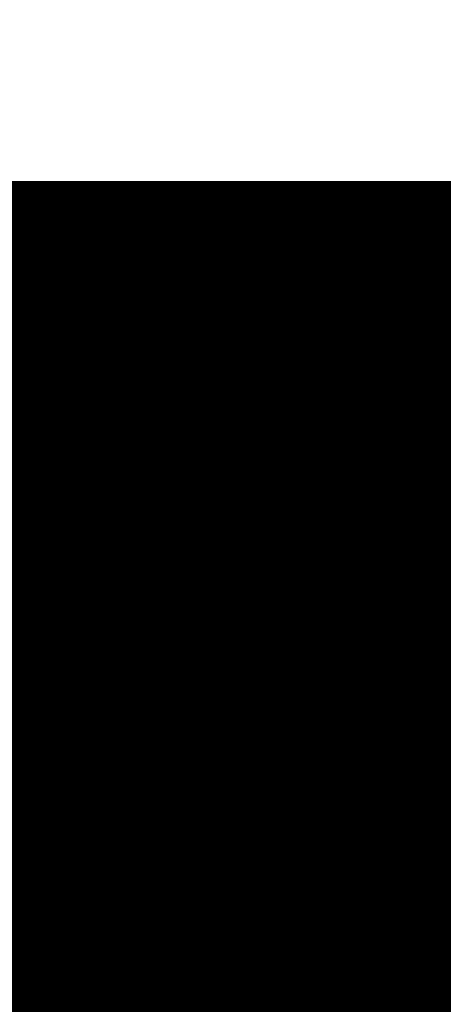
# Model space of a CAD drawing. Extents: x 0 to 65, y -0.2 to 30.2.
# Tile 21 of 237: x 33.9449 to 34.0422, y 14.0091 to 14.2357. Entities that reach past the tile are written whole.
import ezdxf

# ---------------------------------------------------------------- set-up
doc = ezdxf.new("R2010")
doc.units = 0
doc.layers.add('BOARD_GEOMETRY_SILKSCREEN_', color=1, linetype='CONTINUOUS')

msp = doc.modelspace()

# ---------------------------------------------------------------- linework, layer by layer
at = {"layer": 'BOARD_GEOMETRY_SILKSCREEN_', "const_width": 0.01905}
for points in [[(34.157158, 13.7922), (33.363916, 14.585442)], [(34.155888, 13.7922), (33.363916, 14.584426)], [(34.155126, 13.7922), (33.363916, 14.58341)], [(34.153856, 13.7922), (33.363916, 14.58214)], [(34.15284, 13.7922), (33.363916, 14.581378)], [(34.151824, 13.7922), (33.363916, 14.580108)], [(34.150808, 13.7922), (33.363916, 14.579092)], [(34.149792, 13.7922), (33.363916, 14.578076)], [(34.148522, 13.7922), (33.363916, 14.57706)], [(34.147506, 13.7922), (33.363916, 14.576044)], [(34.14649, 13.7922), (33.363916, 14.574774)], [(34.145474, 13.7922), (33.363916, 14.573758)], [(34.144458, 13.7922), (33.363916, 14.572742)], [(34.143442, 13.7922), (33.363916, 14.571726)], [(34.713164, 14.188948), (33.760664, 14.188948)], [(34.158174, 13.7922), (33.761172, 14.188948)], [(34.15919, 13.7922), (33.762442, 14.188948)], [(34.16046, 13.7922), (33.763458, 14.188948)], [(34.161222, 13.7922), (33.764474, 14.188948)], [(34.162492, 13.7922), (33.765744, 14.188948)], [(34.163508, 13.7922), (33.766506, 14.188948)], [(34.164524, 13.7922), (33.767776, 14.188948)], [(34.165794, 13.7922), (33.768792, 14.188948)], [(34.166556, 13.7922), (33.769808, 14.188948)], [(34.167826, 13.7922), (33.770824, 14.188948)], [(34.168842, 13.7922), (33.77184, 14.188948)], [(34.169858, 13.7922), (33.772856, 14.188948)], [(34.170874, 13.7922), (33.774126, 14.188948)], [(34.17189, 13.7922), (33.775142, 14.188948)], [(34.17316, 13.7922), (33.776158, 14.188948)], [(34.174176, 13.7922), (33.777174, 14.188948)], [(34.175192, 13.7922), (33.77819, 14.188948)], [(34.176208, 13.7922), (33.77946, 14.188948)], [(34.177224, 13.7922), (33.780222, 14.188948)], [(34.17824, 13.7922), (33.781492, 14.188948)], [(34.17951, 13.7922), (33.782508, 14.188948)], [(34.180526, 13.7922), (33.783524, 14.188948)], [(34.181542, 13.7922), (33.784794, 14.188948)], [(34.182558, 13.7922), (33.785556, 14.188948)], [(34.183574, 13.7922), (33.786826, 14.188948)], [(34.184844, 13.7922), (33.787842, 14.188948)], [(34.185606, 13.7922), (33.788858, 14.188948)], [(34.186876, 13.7922), (33.790128, 14.188948)], [(34.187892, 13.7922), (33.79089, 14.188948)], [(34.188908, 13.7922), (33.79216, 14.188948)], [(34.190178, 13.7922), (33.793176, 14.188948)], [(34.19094, 13.7922), (33.794192, 14.188948)], [(34.19221, 13.7922), (33.795208, 14.188948)], [(34.193226, 13.7922), (33.796224, 14.188948)], [(34.194242, 13.7922), (33.797494, 14.188948)], [(34.195258, 13.7922), (33.79851, 14.188948)], [(34.196274, 13.7922), (33.799526, 14.188948)], [(34.197544, 13.7922), (33.800542, 14.188948)], [(34.19856, 13.7922), (33.801558, 14.188948)], [(34.199576, 13.7922), (33.802574, 14.188948)], [(34.200592, 13.7922), (33.803844, 14.188948)], [(34.201608, 13.7922), (33.80486, 14.188948)], [(34.202624, 13.7922), (33.805876, 14.188948)], [(34.203894, 13.7922), (33.806892, 14.188948)], [(34.20491, 13.7922), (33.807908, 14.188948)], [(34.205926, 13.7922), (33.809178, 14.188948)], [(34.206942, 13.7922), (33.80994, 14.188948)], [(34.207958, 13.7922), (33.81121, 14.188948)], [(34.209228, 13.7922), (33.812226, 14.188948)], [(34.20999, 13.7922), (33.813242, 14.188948)], [(34.21126, 13.7922), (33.814512, 14.188948)], [(34.212276, 13.7922), (33.815274, 14.188948)], [(34.213292, 13.7922), (33.816544, 14.188948)], [(34.214562, 13.7922), (33.81756, 14.188948)], [(34.215324, 13.7922), (33.818576, 14.188948)], [(34.216594, 13.7922), (33.819592, 14.188948)], [(34.21761, 13.7922), (33.820608, 14.188948)], [(34.218626, 13.7922), (33.821878, 14.188948)], [(34.219896, 13.7922), (33.822894, 14.188948)], [(34.220658, 13.7922), (33.82391, 14.188948)], [(34.221928, 13.7922), (33.824926, 14.188948)], [(34.222944, 13.7922), (33.825942, 14.188948)], [(34.22396, 13.7922), (33.826958, 14.188948)], [(34.224976, 13.7922), (33.828228, 14.188948)], [(34.225992, 13.7922), (33.829244, 14.188948)], [(34.227008, 13.7922), (33.83026, 14.188948)], [(34.228278, 13.7922), (33.831276, 14.188948)], [(34.229294, 13.7922), (33.832292, 14.188948)], [(34.23031, 13.7922), (33.833562, 14.188948)], [(34.231326, 13.7922), (33.834324, 14.188948)], [(34.232342, 13.7922), (33.835594, 14.188948)], [(34.233612, 13.7922), (33.83661, 14.188948)], [(34.234374, 13.7922), (33.837626, 14.188948)], [(34.235644, 13.7922), (33.838896, 14.188948)], [(34.23666, 13.7922), (33.839658, 14.188948)], [(34.237676, 13.7922), (33.840928, 14.188948)], [(34.238946, 13.7922), (33.841944, 14.188948)], [(34.239708, 13.7922), (33.84296, 14.188948)], [(34.240978, 13.7922), (33.84423, 14.188948)], [(34.241994, 13.7922), (33.844992, 14.188948)], [(34.24301, 13.7922), (33.846262, 14.188948)], [(34.24428, 13.7922), (33.847278, 14.188948)], [(34.245042, 13.7922), (33.848294, 14.188948)], [(34.246312, 13.7922), (33.84931, 14.188948)], [(34.247328, 13.7922), (33.850326, 14.188948)], [(34.248344, 13.7922), (33.851596, 14.188948)], [(34.24936, 13.7922), (33.852612, 14.188948)], [(34.250376, 13.7922), (33.853628, 14.188948)], [(34.251646, 13.7922), (33.854644, 14.188948)], [(34.252662, 13.7922), (33.85566, 14.188948)], [(34.253678, 13.7922), (33.856676, 14.188948)], [(34.254694, 13.7922), (33.857946, 14.188948)], [(34.25571, 13.7922), (33.858708, 14.188948)], [(34.256726, 13.7922), (33.859978, 14.188948)], [(34.257996, 13.7922), (33.860994, 14.188948)], [(34.259012, 13.7922), (33.86201, 14.188948)], [(34.260028, 13.7922), (33.86328, 14.188948)], [(34.261044, 13.7922), (33.864042, 14.188948)], [(34.26206, 13.7922), (33.865312, 14.188948)], [(34.26333, 13.7922), (33.866328, 14.188948)], [(34.264092, 13.7922), (33.867344, 14.188948)], [(34.265362, 13.7922), (33.868614, 14.188948)], [(34.266378, 13.7922), (33.869376, 14.188948)], [(34.267394, 13.7922), (33.870646, 14.188948)], [(34.268664, 13.7922), (33.871662, 14.188948)], [(34.269426, 13.7922), (33.872678, 14.188948)], [(34.270696, 13.7922), (33.873694, 14.188948)], [(34.271712, 13.7922), (33.87471, 14.188948)], [(34.272728, 13.7922), (33.87598, 14.188948)], [(34.273744, 13.7922), (33.876996, 14.188948)], [(34.27476, 13.7922), (33.878012, 14.188948)], [(34.27603, 13.7922), (33.879028, 14.188948)], [(34.277046, 13.7922), (33.880044, 14.188948)], [(34.278062, 13.7922), (33.88106, 14.188948)], [(34.279078, 13.7922), (33.88233, 14.188948)], [(34.280094, 13.7922), (33.883346, 14.188948)], [(34.28111, 13.7922), (33.884362, 14.188948)], [(34.28238, 13.7922), (33.885378, 14.188948)], [(34.283396, 13.7922), (33.886394, 14.188948)], [(34.284412, 13.7922), (33.887664, 14.188948)], [(34.285428, 13.7922), (33.888426, 14.188948)], [(34.286444, 13.7922), (33.889696, 14.188948)], [(34.287714, 13.7922), (33.890712, 14.188948)], [(34.288476, 13.7922), (33.891728, 14.188948)], [(34.289746, 13.7922), (33.892998, 14.188948)], [(34.290762, 13.7922), (33.89376, 14.188948)], [(34.291778, 13.7922), (33.89503, 14.188948)], [(34.293048, 13.7922), (33.896046, 14.188948)], [(34.29381, 13.7922), (33.897062, 14.188948)], [(34.29508, 13.7922), (33.898078, 14.188948)], [(34.296096, 13.7922), (33.899094, 14.188948)], [(34.297112, 13.7922), (33.900364, 14.188948)], [(34.298382, 13.7922), (33.90138, 14.188948)], [(34.299144, 13.7922), (33.902396, 14.188948)], [(34.300414, 13.7922), (33.903412, 14.188948)], [(34.30143, 13.7922), (33.904428, 14.188948)], [(34.302446, 13.7922), (33.905444, 14.188948)], [(34.303462, 13.7922), (33.906714, 14.188948)], [(34.304478, 13.7922), (33.90773, 14.188948)], [(34.305494, 13.7922), (33.908746, 14.188948)], [(34.306764, 13.7922), (33.909762, 14.188948)], [(34.30778, 13.7922), (33.910778, 14.188948)], [(34.308796, 13.7922), (33.912048, 14.188948)], [(34.309812, 13.7922), (33.91281, 14.188948)], [(34.310828, 13.7922), (33.91408, 14.188948)], [(34.312098, 13.7922), (33.915096, 14.188948)], [(34.31286, 13.7922), (33.916112, 14.188948)], [(34.31413, 13.7922), (33.917382, 14.188948)], [(34.315146, 13.7922), (33.918144, 14.188948)], [(34.316162, 13.7922), (33.919414, 14.188948)], [(34.317432, 13.7922), (33.92043, 14.188948)], [(34.318194, 13.7922), (33.921446, 14.188948)], [(34.319464, 13.7922), (33.922716, 14.188948)], [(34.32048, 13.7922), (33.923478, 14.188948)], [(34.321496, 13.7922), (33.924748, 14.188948)], [(34.322766, 13.7922), (33.925764, 14.188948)], [(34.323528, 13.7922), (33.92678, 14.188948)], [(34.324798, 13.7922), (33.927796, 14.188948)], [(34.325814, 13.7922), (33.928812, 14.188948)], [(34.32683, 13.7922), (33.930082, 14.188948)], [(34.327846, 13.7922), (33.931098, 14.188948)], [(34.328862, 13.7922), (33.932114, 14.188948)], [(34.330132, 13.7922), (33.93313, 14.188948)], [(34.331148, 13.7922), (33.934146, 14.188948)], [(34.332164, 13.7922), (33.935162, 14.188948)], [(34.33318, 13.7922), (33.936432, 14.188948)], [(34.334196, 13.7922), (33.937448, 14.188948)], [(34.335212, 13.7922), (33.938464, 14.188948)], [(34.336482, 13.7922), (33.93948, 14.188948)], [(34.337498, 13.7922), (33.940496, 14.188948)], [(34.338514, 13.7922), (33.941766, 14.188948)], [(34.33953, 13.7922), (33.942528, 14.188948)], [(34.340546, 13.7922), (33.943798, 14.188948)], [(34.341816, 13.7922), (33.944814, 14.188948)], [(34.342578, 13.7922), (33.94583, 14.188948)], [(34.343848, 13.7922), (33.9471, 14.188948)], [(34.344864, 13.7922), (33.947862, 14.188948)], [(34.34588, 13.7922), (33.949132, 14.188948)], [(34.34715, 13.7922), (33.950148, 14.188948)], [(34.347912, 13.7922), (33.951164, 14.188948)], [(34.349182, 13.7922), (33.95218, 14.188948)], [(34.350198, 13.7922), (33.953196, 14.188948)], [(34.351214, 13.7922), (33.954466, 14.188948)], [(34.35223, 13.7922), (33.955482, 14.188948)], [(34.353246, 13.7922), (33.956498, 14.188948)], [(34.354516, 13.7922), (33.957514, 14.188948)], [(34.355532, 13.7922), (33.95853, 14.188948)], [(34.356548, 13.7922), (33.959546, 14.188948)], [(34.357564, 13.7922), (33.960816, 14.188948)], [(34.35858, 13.7922), (33.961832, 14.188948)], [(34.359596, 13.7922), (33.962848, 14.188948)], [(34.360866, 13.7922), (33.963864, 14.188948)], [(34.361882, 13.7922), (33.96488, 14.188948)], [(34.362898, 13.7922), (33.96615, 14.188948)], [(34.363914, 13.7922), (33.966912, 14.188948)], [(34.36493, 13.7922), (33.968182, 14.188948)], [(34.3662, 13.7922), (33.969198, 14.188948)], [(34.366962, 13.7922), (33.970214, 14.188948)], [(34.368232, 13.7922), (33.971484, 14.188948)], [(34.369248, 13.7922), (33.972246, 14.188948)], [(34.370264, 13.7922), (33.973516, 14.188948)], [(34.371534, 13.7922), (33.974532, 14.188948)], [(34.372296, 13.7922), (33.975548, 14.188948)], [(34.373566, 13.7922), (33.976818, 14.188948)], [(34.374582, 13.7922), (33.97758, 14.188948)], [(34.375598, 13.7922), (33.97885, 14.188948)], [(34.376868, 13.7922), (33.979866, 14.188948)], [(34.37763, 13.7922), (33.980882, 14.188948)], [(34.3789, 13.7922), (33.981898, 14.188948)], [(34.379916, 13.7922), (33.982914, 14.188948)], [(34.380932, 13.7922), (33.98393, 14.188948)], [(34.381948, 13.7922), (33.9852, 14.188948)], [(34.382964, 13.7922), (33.986216, 14.188948)], [(34.384234, 13.7922), (33.987232, 14.188948)], [(34.38525, 13.7922), (33.988248, 14.188948)], [(34.386266, 13.7922), (33.989264, 14.188948)], [(34.387282, 13.7922), (33.990534, 14.188948)], [(34.388298, 13.7922), (33.991296, 14.188948)], [(34.389314, 13.7922), (33.992566, 14.188948)], [(34.390584, 13.7922), (33.993582, 14.188948)], [(34.391346, 13.7922), (33.994598, 14.188948)], [(34.392616, 13.7922), (33.995868, 14.188948)], [(34.393632, 13.7922), (33.99663, 14.188948)], [(34.394648, 13.7922), (33.9979, 14.188948)], [(34.395918, 13.7922), (33.998916, 14.188948)], [(34.39668, 13.7922), (33.999932, 14.188948)], [(34.39795, 13.7922), (34.001202, 14.188948)], [(34.398966, 13.7922), (34.001964, 14.188948)], [(34.399982, 13.7922), (34.003234, 14.188948)], [(34.401252, 13.7922), (34.00425, 14.188948)], [(34.402014, 13.7922), (34.005266, 14.188948)], [(34.403284, 13.7922), (34.006282, 14.188948)], [(34.4043, 13.7922), (34.007298, 14.188948)], [(34.405316, 13.7922), (34.008568, 14.188948)], [(34.406332, 13.7922), (34.009584, 14.188948)], [(34.407348, 13.7922), (34.0106, 14.188948)], [(34.408618, 13.7922), (34.011616, 14.188948)], [(34.409634, 13.7922), (34.012632, 14.188948)], [(34.41065, 13.7922), (34.013648, 14.188948)], [(34.411666, 13.7922), (34.014918, 14.188948)], [(34.412682, 13.7922), (34.015934, 14.188948)], [(34.413698, 13.7922), (34.01695, 14.188948)], [(34.414968, 13.7922), (34.017966, 14.188948)], [(34.415984, 13.7922), (34.018982, 14.188948)], [(34.417, 13.7922), (34.020252, 14.188948)], [(34.418016, 13.7922), (34.021014, 14.188948)], [(34.419032, 13.7922), (34.022284, 14.188948)], [(34.420302, 13.7922), (34.0233, 14.188948)], [(34.421064, 13.7922), (34.024316, 14.188948)], [(34.422334, 13.7922), (34.025586, 14.188948)], [(34.42335, 13.7922), (34.026348, 14.188948)], [(34.424366, 13.7922), (34.027618, 14.188948)], [(34.425636, 13.7922), (34.028634, 14.188948)], [(34.426398, 13.7922), (34.02965, 14.188948)], [(34.427668, 13.7922), (34.030666, 14.188948)], [(34.428684, 13.7922), (34.031682, 14.188948)], [(34.4297, 13.7922), (34.032952, 14.188948)], [(34.430716, 13.7922), (34.033968, 14.188948)], [(34.431732, 13.7922), (34.034984, 14.188948)], [(34.433002, 13.7922), (34.036, 14.188948)], [(34.434018, 13.7922), (34.037016, 14.188948)], [(34.435034, 13.7922), (34.038032, 14.188948)], [(34.43605, 13.7922), (34.039302, 14.188948)], [(34.437066, 13.7922), (34.040318, 14.188948)], [(34.438082, 13.7922), (34.041334, 14.188948)], [(34.439352, 13.7922), (34.04235, 14.188948)], [(34.440368, 13.7922), (34.043366, 14.188948)], [(34.441384, 13.7922), (34.044636, 14.188948)], [(34.4424, 13.7922), (34.045398, 14.188948)], [(34.443416, 13.7922), (34.046668, 14.188948)], [(34.444686, 13.7922), (34.047684, 14.188948)], [(34.445448, 13.7922), (34.0487, 14.188948)], [(34.446718, 13.7922), (34.04997, 14.188948)], [(34.447734, 13.7922), (34.050732, 14.188948)]]:
    msp.add_lwpolyline(points, dxfattribs=at)
at = {"layer": 'BOARD_GEOMETRY_SILKSCREEN_', "const_width": 0.009652}
for points in [[(33.931606, 14.188948, -1), (33.941258, 14.188948)], [(33.932622, 14.188948, -1), (33.942274, 14.188948)], [(33.933638, 14.188948, -1), (33.94329, 14.188948)], [(33.934654, 14.188948, -1), (33.944306, 14.188948)], [(33.93567, 14.188948, -1), (33.945322, 14.188948)], [(33.93694, 14.188948, -1), (33.946592, 14.188948)], [(33.937702, 14.188948, -1), (33.947354, 14.188948)], [(33.938972, 14.188948, -1), (33.948624, 14.188948)], [(33.939988, 14.188948, -1), (33.94964, 14.188948)], [(33.941004, 14.188948, -1), (33.950656, 14.188948)], [(33.942274, 14.188948, -1), (33.951926, 14.188948)], [(33.943036, 14.188948, -1), (33.952688, 14.188948)], [(33.944306, 14.188948, -1), (33.953958, 14.188948)], [(33.945322, 14.188948, -1), (33.954974, 14.188948)], [(33.946338, 14.188948, -1), (33.95599, 14.188948)], [(33.947354, 14.188948, -1), (33.957006, 14.188948)], [(33.94837, 14.188948, -1), (33.958022, 14.188948)], [(33.94964, 14.188948, -1), (33.959292, 14.188948)], [(33.950656, 14.188948, -1), (33.960308, 14.188948)], [(33.951672, 14.188948, -1), (33.961324, 14.188948)], [(33.952688, 14.188948, -1), (33.96234, 14.188948)], [(33.953704, 14.188948, -1), (33.963356, 14.188948)], [(33.95472, 14.188948, -1), (33.964372, 14.188948)], [(33.95599, 14.188948, -1), (33.965642, 14.188948)], [(33.957006, 14.188948, -1), (33.966658, 14.188948)], [(33.958022, 14.188948, -1), (33.967674, 14.188948)], [(33.959038, 14.188948, -1), (33.96869, 14.188948)], [(33.960054, 14.188948, -1), (33.969706, 14.188948)], [(33.961324, 14.188948, -1), (33.970976, 14.188948)], [(33.962086, 14.188948, -1), (33.971738, 14.188948)], [(33.963356, 14.188948, -1), (33.973008, 14.188948)], [(33.964372, 14.188948, -1), (33.974024, 14.188948)], [(33.965388, 14.188948, -1), (33.97504, 14.188948)], [(33.966658, 14.188948, -1), (33.97631, 14.188948)], [(33.96742, 14.188948, -1), (33.977072, 14.188948)], [(33.96869, 14.188948, -1), (33.978342, 14.188948)], [(33.969706, 14.188948, -1), (33.979358, 14.188948)], [(33.970722, 14.188948, -1), (33.980374, 14.188948)], [(33.971992, 14.188948, -1), (33.981644, 14.188948)], [(33.972754, 14.188948, -1), (33.982406, 14.188948)], [(33.974024, 14.188948, -1), (33.983676, 14.188948)], [(33.97504, 14.188948, -1), (33.984692, 14.188948)], [(33.976056, 14.188948, -1), (33.985708, 14.188948)], [(33.977072, 14.188948, -1), (33.986724, 14.188948)], [(33.978088, 14.188948, -1), (33.98774, 14.188948)], [(33.979104, 14.188948, -1), (33.988756, 14.188948)], [(33.980374, 14.188948, -1), (33.990026, 14.188948)], [(33.98139, 14.188948, -1), (33.991042, 14.188948)], [(33.982406, 14.188948, -1), (33.992058, 14.188948)], [(33.983422, 14.188948, -1), (33.993074, 14.188948)], [(33.984438, 14.188948, -1), (33.99409, 14.188948)], [(33.985708, 14.188948, -1), (33.99536, 14.188948)], [(33.98647, 14.188948, -1), (33.996122, 14.188948)], [(33.98774, 14.188948, -1), (33.997392, 14.188948)], [(33.988756, 14.188948, -1), (33.998408, 14.188948)], [(33.989772, 14.188948, -1), (33.999424, 14.188948)], [(33.991042, 14.188948, -1), (34.000694, 14.188948)], [(33.991804, 14.188948, -1), (34.001456, 14.188948)], [(33.993074, 14.188948, -1), (34.002726, 14.188948)], [(33.99409, 14.188948, -1), (34.003742, 14.188948)], [(33.995106, 14.188948, -1), (34.004758, 14.188948)], [(33.996376, 14.188948, -1), (34.006028, 14.188948)], [(33.997138, 14.188948, -1), (34.00679, 14.188948)], [(33.998408, 14.188948, -1), (34.00806, 14.188948)], [(33.999424, 14.188948, -1), (34.009076, 14.188948)], [(34.00044, 14.188948, -1), (34.010092, 14.188948)], [(34.001456, 14.188948, -1), (34.011108, 14.188948)], [(34.002472, 14.188948, -1), (34.012124, 14.188948)], [(34.003742, 14.188948, -1), (34.013394, 14.188948)], [(34.004758, 14.188948, -1), (34.01441, 14.188948)], [(34.005774, 14.188948, -1), (34.015426, 14.188948)], [(34.00679, 14.188948, -1), (34.016442, 14.188948)], [(34.007806, 14.188948, -1), (34.017458, 14.188948)], [(34.008822, 14.188948, -1), (34.018474, 14.188948)], [(34.010092, 14.188948, -1), (34.019744, 14.188948)], [(34.011108, 14.188948, -1), (34.02076, 14.188948)], [(34.012124, 14.188948, -1), (34.021776, 14.188948)], [(34.01314, 14.188948, -1), (34.022792, 14.188948)], [(34.014156, 14.188948, -1), (34.023808, 14.188948)], [(34.015426, 14.188948, -1), (34.025078, 14.188948)], [(34.016188, 14.188948, -1), (34.02584, 14.188948)], [(34.017458, 14.188948, -1), (34.02711, 14.188948)], [(34.018474, 14.188948, -1), (34.028126, 14.188948)], [(34.01949, 14.188948, -1), (34.029142, 14.188948)], [(34.02076, 14.188948, -1), (34.030412, 14.188948)], [(34.021522, 14.188948, -1), (34.031174, 14.188948)], [(34.022792, 14.188948, -1), (34.032444, 14.188948)], [(34.023808, 14.188948, -1), (34.03346, 14.188948)], [(34.024824, 14.188948, -1), (34.034476, 14.188948)], [(34.02584, 14.188948, -1), (34.035492, 14.188948)], [(34.026856, 14.188948, -1), (34.036508, 14.188948)], [(34.028126, 14.188948, -1), (34.037778, 14.188948)], [(34.029142, 14.188948, -1), (34.038794, 14.188948)], [(34.030158, 14.188948, -1), (34.03981, 14.188948)], [(34.031174, 14.188948, -1), (34.040826, 14.188948)], [(34.03219, 14.188948, -1), (34.041842, 14.188948)], [(34.033206, 14.188948, -1), (34.042858, 14.188948)], [(34.034476, 14.188948, -1), (34.044128, 14.188948)], [(34.035492, 14.188948, -1), (34.045144, 14.188948)], [(34.036508, 14.188948, -1), (34.04616, 14.188948)], [(34.037524, 14.188948, -1), (34.047176, 14.188948)], [(34.03854, 14.188948, -1), (34.048192, 14.188948)], [(34.03981, 14.188948, -1), (34.049462, 14.188948)], [(34.040572, 14.188948, -1), (34.050224, 14.188948)], [(34.041842, 14.188948, -1), (34.051494, 14.188948)], [(34.042858, 14.188948, -1), (34.05251, 14.188948)], [(34.043874, 14.188948, -1), (34.053526, 14.188948)], [(34.045144, 14.188948, -1), (34.054796, 14.188948)], [(34.045906, 14.188948, -1), (34.055558, 14.188948)], [(33.941258, 14.188948, -1), (33.931606, 14.188948)], [(33.942274, 14.188948, -1), (33.932622, 14.188948)], [(33.94329, 14.188948, -1), (33.933638, 14.188948)], [(33.944306, 14.188948, -1), (33.934654, 14.188948)], [(33.945322, 14.188948, -1), (33.93567, 14.188948)], [(33.946592, 14.188948, -1), (33.93694, 14.188948)], [(33.947354, 14.188948, -1), (33.937702, 14.188948)], [(33.948624, 14.188948, -1), (33.938972, 14.188948)], [(33.94964, 14.188948, -1), (33.939988, 14.188948)], [(33.950656, 14.188948, -1), (33.941004, 14.188948)], [(33.951926, 14.188948, -1), (33.942274, 14.188948)], [(33.952688, 14.188948, -1), (33.943036, 14.188948)], [(33.953958, 14.188948, -1), (33.944306, 14.188948)], [(33.954974, 14.188948, -1), (33.945322, 14.188948)], [(33.95599, 14.188948, -1), (33.946338, 14.188948)], [(33.957006, 14.188948, -1), (33.947354, 14.188948)], [(33.958022, 14.188948, -1), (33.94837, 14.188948)], [(33.959292, 14.188948, -1), (33.94964, 14.188948)], [(33.960308, 14.188948, -1), (33.950656, 14.188948)], [(33.961324, 14.188948, -1), (33.951672, 14.188948)], [(33.96234, 14.188948, -1), (33.952688, 14.188948)], [(33.963356, 14.188948, -1), (33.953704, 14.188948)], [(33.964372, 14.188948, -1), (33.95472, 14.188948)], [(33.965642, 14.188948, -1), (33.95599, 14.188948)], [(33.966658, 14.188948, -1), (33.957006, 14.188948)], [(33.967674, 14.188948, -1), (33.958022, 14.188948)], [(33.96869, 14.188948, -1), (33.959038, 14.188948)], [(33.969706, 14.188948, -1), (33.960054, 14.188948)], [(33.970976, 14.188948, -1), (33.961324, 14.188948)], [(33.971738, 14.188948, -1), (33.962086, 14.188948)], [(33.973008, 14.188948, -1), (33.963356, 14.188948)], [(33.974024, 14.188948, -1), (33.964372, 14.188948)], [(33.97504, 14.188948, -1), (33.965388, 14.188948)], [(33.97631, 14.188948, -1), (33.966658, 14.188948)], [(33.977072, 14.188948, -1), (33.96742, 14.188948)], [(33.978342, 14.188948, -1), (33.96869, 14.188948)], [(33.979358, 14.188948, -1), (33.969706, 14.188948)], [(33.980374, 14.188948, -1), (33.970722, 14.188948)], [(33.981644, 14.188948, -1), (33.971992, 14.188948)], [(33.982406, 14.188948, -1), (33.972754, 14.188948)], [(33.983676, 14.188948, -1), (33.974024, 14.188948)], [(33.984692, 14.188948, -1), (33.97504, 14.188948)], [(33.985708, 14.188948, -1), (33.976056, 14.188948)], [(33.986724, 14.188948, -1), (33.977072, 14.188948)], [(33.98774, 14.188948, -1), (33.978088, 14.188948)], [(33.988756, 14.188948, -1), (33.979104, 14.188948)], [(33.990026, 14.188948, -1), (33.980374, 14.188948)], [(33.991042, 14.188948, -1), (33.98139, 14.188948)], [(33.992058, 14.188948, -1), (33.982406, 14.188948)], [(33.993074, 14.188948, -1), (33.983422, 14.188948)], [(33.99409, 14.188948, -1), (33.984438, 14.188948)], [(33.99536, 14.188948, -1), (33.985708, 14.188948)], [(33.996122, 14.188948, -1), (33.98647, 14.188948)], [(33.997392, 14.188948, -1), (33.98774, 14.188948)], [(33.998408, 14.188948, -1), (33.988756, 14.188948)], [(33.999424, 14.188948, -1), (33.989772, 14.188948)], [(34.000694, 14.188948, -1), (33.991042, 14.188948)], [(34.001456, 14.188948, -1), (33.991804, 14.188948)], [(34.002726, 14.188948, -1), (33.993074, 14.188948)], [(34.003742, 14.188948, -1), (33.99409, 14.188948)], [(34.004758, 14.188948, -1), (33.995106, 14.188948)], [(34.006028, 14.188948, -1), (33.996376, 14.188948)], [(34.00679, 14.188948, -1), (33.997138, 14.188948)], [(34.00806, 14.188948, -1), (33.998408, 14.188948)], [(34.009076, 14.188948, -1), (33.999424, 14.188948)], [(34.010092, 14.188948, -1), (34.00044, 14.188948)], [(34.011108, 14.188948, -1), (34.001456, 14.188948)], [(34.012124, 14.188948, -1), (34.002472, 14.188948)], [(34.013394, 14.188948, -1), (34.003742, 14.188948)], [(34.01441, 14.188948, -1), (34.004758, 14.188948)], [(34.015426, 14.188948, -1), (34.005774, 14.188948)], [(34.016442, 14.188948, -1), (34.00679, 14.188948)], [(34.017458, 14.188948, -1), (34.007806, 14.188948)], [(34.018474, 14.188948, -1), (34.008822, 14.188948)], [(34.019744, 14.188948, -1), (34.010092, 14.188948)], [(34.02076, 14.188948, -1), (34.011108, 14.188948)], [(34.021776, 14.188948, -1), (34.012124, 14.188948)], [(34.022792, 14.188948, -1), (34.01314, 14.188948)], [(34.023808, 14.188948, -1), (34.014156, 14.188948)], [(34.025078, 14.188948, -1), (34.015426, 14.188948)], [(34.02584, 14.188948, -1), (34.016188, 14.188948)], [(34.02711, 14.188948, -1), (34.017458, 14.188948)], [(34.028126, 14.188948, -1), (34.018474, 14.188948)], [(34.029142, 14.188948, -1), (34.01949, 14.188948)], [(34.030412, 14.188948, -1), (34.02076, 14.188948)], [(34.031174, 14.188948, -1), (34.021522, 14.188948)], [(34.032444, 14.188948, -1), (34.022792, 14.188948)], [(34.03346, 14.188948, -1), (34.023808, 14.188948)], [(34.034476, 14.188948, -1), (34.024824, 14.188948)], [(34.035492, 14.188948, -1), (34.02584, 14.188948)], [(34.036508, 14.188948, -1), (34.026856, 14.188948)], [(34.037778, 14.188948, -1), (34.028126, 14.188948)], [(34.038794, 14.188948, -1), (34.029142, 14.188948)], [(34.03981, 14.188948, -1), (34.030158, 14.188948)], [(34.040826, 14.188948, -1), (34.031174, 14.188948)], [(34.041842, 14.188948, -1), (34.03219, 14.188948)], [(34.042858, 14.188948, -1), (34.033206, 14.188948)], [(34.044128, 14.188948, -1), (34.034476, 14.188948)], [(34.045144, 14.188948, -1), (34.035492, 14.188948)], [(34.04616, 14.188948, -1), (34.036508, 14.188948)], [(34.047176, 14.188948, -1), (34.037524, 14.188948)], [(34.048192, 14.188948, -1), (34.03854, 14.188948)], [(34.049462, 14.188948, -1), (34.03981, 14.188948)], [(34.050224, 14.188948, -1), (34.040572, 14.188948)], [(34.051494, 14.188948, -1), (34.041842, 14.188948)], [(34.05251, 14.188948, -1), (34.042858, 14.188948)], [(34.053526, 14.188948, -1), (34.043874, 14.188948)], [(34.054796, 14.188948, -1), (34.045144, 14.188948)], [(34.055558, 14.188948, -1), (34.045906, 14.188948)]]:
    msp.add_lwpolyline(points, format="xyb", dxfattribs=at)

doc.saveas('drawing.dxf')
